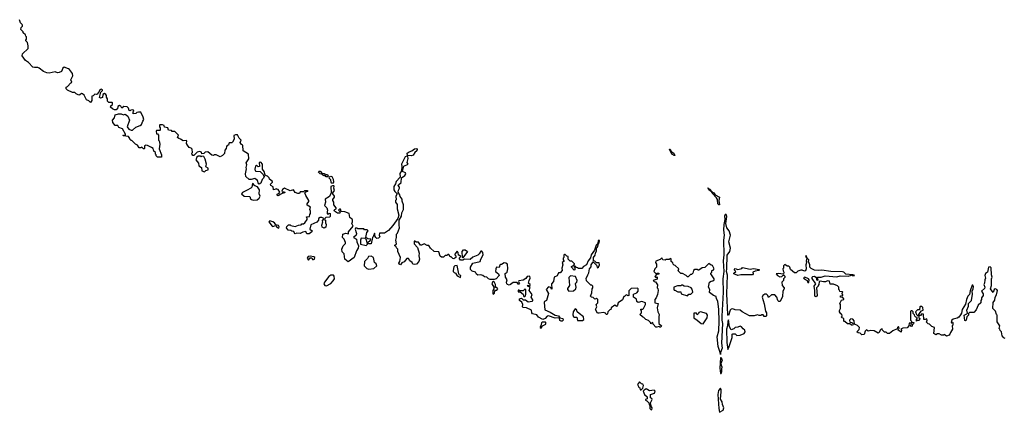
# Model space of a CAD drawing. Extents: x 1985742 to 2252716, y 78271 to 266492.
# Tile 214 of 250: x 2170727 to 2182655, y 202490 to 207242. Entities that reach past the tile are written whole.
import ezdxf

# ---------------------------------------------------------------- set-up
doc = ezdxf.new("R2010")
doc.units = 0

msp = doc.modelspace()

# ---------------------------------------------------------------- linework, layer by layer
at = {"layer": '0CON10XD'}
for points in [[(2174430, 204845), (2174422, 204838), (2174420, 204825), (2174430, 204815), (2174430, 204785), (2174438, 204765), (2174435, 204730), (2174415, 204718), (2174392, 204732), (2174387, 204755), (2174398, 204795), (2174390, 204805), (2174408, 204822), (2174410, 204835), (2174385, 204850), (2174365, 204850), (2174348, 204835), (2174348, 204815), (2174328, 204792), (2174252, 204758), (2174242, 204705), (2174270, 204685), (2174266, 204674), (2174235, 204650), (2174205, 204650), (2174195, 204680), (2174158, 204672), (2174126, 204654), (2174085, 204658), (2174065, 204652), (2174050, 204665), (2174048, 204678), (2174025, 204682), (2174012, 204692), (2173980, 204695), (2173958, 204725), (2173962, 204738), (2173985, 204760), (2174005, 204760), (2174013, 204753), (2174065, 204740), (2174103, 204757), (2174135, 204760), (2174145, 204770), (2174165, 204770), (2174182, 204785), (2174208, 204825), (2174210, 204835), (2174202, 204858), (2174238, 204862), (2174240, 204885), (2174250, 204895), (2174250, 204925), (2174240, 204945), (2174248, 204975), (2174208, 204998), (2174208, 205015), (2174228, 205042), (2174230, 205055), (2174193, 205113), (2174180, 205145), (2174192, 205158), (2174220, 205165), (2174215, 205170), (2174175, 205170), (2174165, 205160), (2174125, 205160), (2174115, 205140), (2174095, 205138), (2174065, 205150), (2174042, 205182), (2174005, 205172), (2173935, 205202), (2173911, 205189), (2173902, 205165), (2173908, 205158), (2173935, 205160), (2173938, 205145), (2173905, 205140), (2173882, 205128), (2173867, 205113), (2173855, 205112), (2173845, 205120), (2173845, 205130), (2173868, 205142), (2173878, 205155), (2173858, 205188), (2173842, 205192), (2173835, 205200), (2173828, 205192), (2173802, 205182), (2173798, 205218), (2173768, 205235), (2173765, 205250), (2173790, 205275), (2173790, 205285), (2173751, 205311), (2173747, 205327), (2173728, 205348), (2173712, 205352), (2173702, 205362), (2173688, 205405), (2173670, 205435), (2173670, 205495), (2173647, 205517), (2173628, 205512), (2173630, 205465), (2173615, 205462), (2173595, 205480), (2173582, 205468), (2173574, 205435), (2173580, 205415), (2173588, 205408), (2173640, 205405), (2173678, 205368), (2173680, 205355), (2173690, 205345), (2173682, 205325), (2173663, 205307), (2173646, 205264), (2173627, 205253), (2173620, 205255), (2173606, 205296), (2173575, 205322), (2173532, 205308), (2173505, 205308), (2173466, 205346), (2173464, 205375), (2173476, 205436), (2173470, 205455), (2173478, 205485), (2173472, 205508), (2173502, 205558), (2173500, 205615), (2173433, 205655), (2173430, 205725), (2173415, 205733), (2173398, 205755), (2173410, 205785), (2173385, 205810), (2173365, 205850), (2173341, 205849), (2173321, 205839), (2173323, 205795), (2173305, 205760), (2173295, 205750), (2173265, 205750), (2173260, 205745), (2173258, 205722), (2173242, 205718), (2173232, 205708), (2173228, 205682), (2173210, 205665), (2173207, 205623), (2173185, 205600), (2173157, 205583), (2173106, 205606), (2173084, 205606), (2173075, 205600), (2173055, 205602), (2173005, 205642), (2172975, 205640), (2172957, 205623), (2172935, 205620), (2172928, 205638), (2172905, 205647), (2172875, 205640), (2172835, 205600), (2172825, 205600), (2172815, 205610), (2172812, 205625), (2172820, 205635), (2172817, 205675), (2172805, 205688), (2172780, 205695), (2172758, 205725), (2172748, 205745), (2172750, 205775), (2172745, 205780), (2172705, 205778), (2172675, 205798), (2172653, 205803), (2172640, 205815), (2172650, 205845), (2172608, 205888), (2172575, 205890), (2172565, 205900), (2172530, 205905), (2172520, 205935), (2172482, 205942), (2172475, 205960), (2172455, 205968), (2172425, 205970), (2172420, 205965), (2172420, 205945), (2172430, 205935), (2172430, 205905), (2172425, 205900), (2172385, 205900), (2172380, 205895), (2172382, 205862), (2172395, 205860), (2172410, 205845), (2172410, 205785), (2172417, 205777), (2172426, 205734), (2172418, 205678), (2172446, 205606), (2172445, 205580), (2172395, 205580), (2172380, 205595), (2172380, 205605), (2172370, 205615), (2172370, 205635), (2172353, 205653), (2172342, 205685), (2172325, 205697), (2172275, 205720), (2172255, 205722), (2172240, 205715), (2172240, 205685), (2172235, 205680), (2172225, 205680), (2172205, 205700), (2172195, 205690), (2172175, 205690), (2172153, 205723), (2172130, 205735), (2172085, 205780), (2172075, 205780), (2172060, 205795), (2172060, 205805), (2172045, 205828), (2171980, 205835), (2171985, 205850), (2172008, 205842), (2172010, 205855), (2171970, 205920), (2171927, 205937), (2171915, 205960), (2171885, 205962), (2171855, 206000), (2171850, 206025), (2171874, 206056), (2171885, 206090), (2171925, 206102), (2171955, 206102), (2171985, 206092), (2172005, 206098), (2172036, 206076), (2172058, 206025), (2172030, 205945), (2172048, 205918), (2172075, 205906), (2172095, 205907), (2172135, 205942), (2172185, 205960), (2172202, 205975), (2172217, 206013), (2172232, 206035), (2172223, 206063), (2172195, 206122), (2172165, 206122), (2172145, 206118), (2172135, 206108), (2172103, 206103), (2172100, 206125), (2172108, 206135), (2172106, 206146), (2172095, 206150), (2172073, 206147), (2172065, 206140), (2172052, 206142), (2172045, 206170), (2172027, 206187), (2171988, 206192), (2171965, 206170), (2171950, 206195), (2171935, 206202), (2171915, 206190), (2171910, 206165), (2171895, 206152), (2171875, 206150), (2171850, 206165), (2171828, 206185), (2171832, 206198), (2171850, 206215), (2171850, 206235), (2171845, 206240), (2171805, 206240), (2171790, 206255), (2171790, 206285), (2171780, 206305), (2171780, 206325), (2171769, 206339), (2171755, 206348), (2171735, 206338), (2171728, 206302), (2171705, 206292), (2171695, 206300), (2171710, 206365), (2171728, 206385), (2171728, 206395), (2171715, 206401), (2171697, 206395), (2171688, 206372), (2171665, 206342), (2171655, 206338), (2171635, 206340), (2171618, 206322), (2171600, 206315), (2171602, 206265), (2171585, 206242), (2171565, 206260), (2171535, 206272), (2171507, 206327), (2171487, 206347), (2171475, 206350), (2171457, 206333), (2171441, 206331), (2171410, 206345), (2171395, 206360), (2171365, 206362), (2171305, 206390), (2171290, 206405), (2171290, 206425), (2171306, 206434), (2171345, 206478), (2171360, 206485), (2171348, 206515), (2171370, 206565), (2171365, 206590), (2171329, 206639), (2171317, 206647), (2171265, 206667), (2171250, 206655), (2171233, 206617), (2171205, 206603), (2171185, 206601), (2171155, 206611), (2171085, 206597), (2171055, 206601), (2171015, 206616), (2170964, 206654), (2170945, 206664), (2170905, 206662), (2170885, 206669), (2170834, 206724), (2170795, 206748), (2170758, 206805), (2170761, 206829), (2170830, 206895), (2170830, 206925), (2170820, 206965), (2170800, 206985), (2170800, 206995), (2170810, 207005), (2170810, 207035), (2170802, 207042), (2170798, 207058), (2170770, 207085), (2170770, 207095), (2170740, 207125), (2170743, 207147), (2170760, 207165), (2170760, 207175), (2170756, 207186), (2170737, 207205), (2170725, 207242)], [(2175475, 205596), (2175425, 205600), (2175420, 205625), (2175445, 205644), (2175476, 205654), (2175509, 205681), (2175532, 205682), (2175541, 205671), (2175539, 205655), (2175514, 205635), (2175495, 205602), (2175475, 205596)], [(2178655, 205599), (2178628, 205615), (2178600, 205675), (2178606, 205675), (2178619, 205649), (2178650, 205625), (2178665, 205600), (2178655, 205599)], [(2172965, 205402), (2172983, 205417), (2173008, 205425), (2173008, 205445), (2172983, 205463), (2172988, 205495), (2172972, 205555), (2172957, 205587), (2172935, 205590), (2172925, 205582), (2172915, 205590), (2172888, 205592), (2172873, 205577), (2172862, 205545), (2172892, 205505), (2172898, 205475), (2172928, 205455), (2172932, 205415), (2172965, 205402)], [(2178438, 203875), (2178420, 203855), (2178420, 203815), (2178460, 203805), (2178450, 203755), (2178458, 203708), (2178472, 203675), (2178468, 203645), (2178470, 203565), (2178500, 203535), (2178495, 203520), (2178482, 203522), (2178475, 203530), (2178445, 203520), (2178432, 203522), (2178400, 203555), (2178398, 203578), (2178372, 203562), (2178370, 203575), (2178345, 203600), (2178312, 203612), (2178288, 203638), (2178270, 203645), (2178240, 203675), (2178260, 203695), (2178258, 203718), (2178250, 203725), (2178252, 203738), (2178275, 203740), (2178283, 203747), (2178308, 203795), (2178310, 203815), (2178265, 203830), (2178218, 203818), (2178203, 203833), (2178198, 203858), (2178163, 203883), (2178162, 203918), (2178205, 203938), (2178218, 203955), (2178220, 203985), (2178212, 203992), (2178135, 203988), (2178122, 203978), (2178108, 203962), (2178108, 203902), (2178095, 203900), (2178088, 203908), (2178075, 203910), (2178055, 203890), (2178045, 203890), (2178029, 203851), (2177975, 203817), (2177968, 203785), (2177955, 203770), (2177935, 203787), (2177892, 203755), (2177890, 203735), (2177875, 203732), (2177852, 203708), (2177847, 203683), (2177838, 203672), (2177830, 203675), (2177825, 203690), (2177798, 203698), (2177745, 203688), (2177725, 203690), (2177702, 203735), (2177718, 203765), (2177710, 203795), (2177730, 203815), (2177730, 203855), (2177715, 203870), (2177708, 203862), (2177695, 203860), (2177675, 203880), (2177653, 203883), (2177640, 203895), (2177658, 203938), (2177660, 203985), (2177670, 203995), (2177670, 204015), (2177658, 204028), (2177645, 204030), (2177592, 204082), (2177590, 204115), (2177605, 204140), (2177608, 204155), (2177622, 204178), (2177630, 204225), (2177648, 204252), (2177650, 204275), (2177675, 204310), (2177715, 204270), (2177725, 204240), (2177740, 204245), (2177752, 204275), (2177745, 204300), (2177715, 204300), (2177695, 204320), (2177680, 204325), (2177680, 204365), (2177699, 204391), (2177702, 204418), (2177714, 204445), (2177713, 204477), (2177725, 204490), (2177738, 204532), (2177748, 204542), (2177749, 204569), (2177735, 204570), (2177732, 204535), (2177710, 204515), (2177689, 204451), (2177650, 204395), (2177642, 204358), (2177614, 204325), (2177594, 204276), (2177557, 204253), (2177535, 204230), (2177495, 204230), (2177485, 204240), (2177472, 204242), (2177458, 204258), (2177445, 204260), (2177440, 204255), (2177450, 204245), (2177450, 204215), (2177442, 204212), (2177410, 204245), (2177410, 204255), (2177428, 204262), (2177448, 204282), (2177448, 204288), (2177415, 204320), (2177395, 204320), (2177370, 204345), (2177370, 204375), (2177355, 204380), (2177335, 204400), (2177325, 204400), (2177320, 204395), (2177320, 204365), (2177310, 204355), (2177310, 204335), (2177320, 204325), (2177320, 204315), (2177300, 204305), (2177308, 204275), (2177293, 204235), (2177300, 204205), (2177275, 204178), (2177255, 204180), (2177239, 204141), (2177203, 204127), (2177192, 204075), (2177170, 204045), (2177175, 203982), (2177160, 204000), (2177132, 204008), (2177103, 203977), (2177132, 203928), (2177110, 203845), (2177085, 203830), (2177081, 203819), (2177089, 203729), (2177155, 203703), (2177214, 203664), (2177255, 203658), (2177272, 203632), (2177306, 203626), (2177309, 203605), (2177298, 203592), (2177285, 203592), (2177272, 203602), (2177268, 203628), (2177262, 203632), (2177215, 203630), (2177134, 203656), (2177115, 203653), (2177094, 203626), (2177065, 203612), (2177012, 203642), (2176991, 203671), (2176941, 203681), (2176930, 203695), (2176925, 203728), (2176865, 203754), (2176825, 203758), (2176818, 203765), (2176820, 203795), (2176810, 203825), (2176780, 203845), (2176780, 203865), (2176805, 203870), (2176825, 203850), (2176855, 203850), (2176887, 203827), (2176936, 203834), (2176945, 203840), (2176945, 203850), (2176923, 203885), (2176937, 203917), (2176898, 203965), (2176910, 204005), (2176880, 204015), (2176885, 204030), (2176895, 204020), (2176910, 204025), (2176910, 204035), (2176892, 204052), (2176898, 204085), (2176912, 204115), (2176907, 204137), (2176875, 204132), (2176859, 204111), (2176825, 204090), (2176775, 204080), (2176770, 204075), (2176772, 204062), (2176780, 204055), (2176775, 204040), (2176765, 204040), (2176752, 204062), (2176705, 204062), (2176673, 204035), (2176655, 204029), (2176636, 204036), (2176629, 204045), (2176624, 204065), (2176631, 204095), (2176610, 204125), (2176608, 204172), (2176634, 204186), (2176639, 204225), (2176636, 204285), (2176618, 204295), (2176595, 204300), (2176565, 204280), (2176555, 204280), (2176545, 204270), (2176535, 204242), (2176503, 204245), (2176493, 204225), (2176492, 204195), (2176527, 204165), (2176536, 204144), (2176500, 204105), (2176475, 204098), (2176425, 204096), (2176407, 204105), (2176386, 204126), (2176358, 204128), (2176336, 204146), (2176314, 204154), (2176275, 204151), (2176262, 204162), (2176248, 204188), (2176209, 204199), (2176188, 204218), (2176189, 204245), (2176216, 204294), (2176307, 204315), (2176314, 204345), (2176340, 204395), (2176338, 204425), (2176325, 204442), (2176315, 204442), (2176292, 204408), (2176276, 204394), (2176215, 204368), (2176185, 204340), (2176115, 204342), (2176095, 204330), (2176065, 204330), (2176050, 204355), (2176070, 204375), (2176055, 204390), (2176042, 204392), (2176038, 204425), (2176025, 204440), (2176000, 204405), (2176000, 204395), (2176010, 204385), (2176010, 204365), (2175985, 204348), (2175975, 204350), (2175955, 204370), (2175942, 204372), (2175925, 204400), (2175915, 204400), (2175902, 204388), (2175883, 204387), (2175862, 204368), (2175835, 204368), (2175822, 204382), (2175803, 204433), (2175748, 204438), (2175705, 204477), (2175685, 204510), (2175665, 204510), (2175625, 204528), (2175595, 204512), (2175583, 204513), (2175558, 204548), (2175528, 204548), (2175515, 204560), (2175505, 204560), (2175505, 204530), (2175544, 204484), (2175568, 204415), (2175563, 204385), (2175570, 204345), (2175562, 204315), (2175532, 204285), (2175505, 204278), (2175490, 204285), (2175480, 204305), (2175452, 204322), (2175435, 204350), (2175418, 204352), (2175385, 204312), (2175355, 204300), (2175338, 204275), (2175322, 204282), (2175321, 204295), (2175333, 204315), (2175338, 204365), (2175308, 204435), (2175308, 204465), (2175292, 204482), (2175288, 204498), (2175270, 204505), (2175270, 204515), (2175292, 204528), (2175282, 204575), (2175292, 204605), (2175290, 204645), (2175305, 204660), (2175329, 204721), (2175322, 204755), (2175324, 204816), (2175351, 204865), (2175358, 204905), (2175377, 204945), (2175377, 205003), (2175359, 205045), (2175362, 205072), (2175335, 205102), (2175332, 205122), (2175313, 205153), (2175315, 205180), (2175327, 205205), (2175327, 205215), (2175312, 205235), (2175315, 205242), (2175350, 205270), (2175353, 205327), (2175393, 205357), (2175404, 205375), (2175399, 205389), (2175363, 205403), (2175382, 205468), (2175432, 205495), (2175422, 205515), (2175434, 205564), (2175428, 205588), (2175415, 205590), (2175397, 205583), (2175354, 205495), (2175358, 205465), (2175352, 205415), (2175331, 205379), (2175334, 205336), (2175286, 205284), (2175280, 205255), (2175258, 205225), (2175258, 205185), (2175271, 205161), (2175298, 205135), (2175283, 205105), (2175288, 205062), (2175280, 205055), (2175280, 205035), (2175300, 205005), (2175298, 204955), (2175319, 204875), (2175306, 204834), (2175249, 204751), (2175195, 204692), (2175160, 204665), (2175145, 204658), (2175085, 204660), (2175080, 204635), (2175090, 204615), (2175075, 204597), (2175054, 204594), (2175040, 204605), (2175030, 204625), (2175030, 204655), (2175025, 204660), (2175010, 204615), (2175000, 204605), (2174985, 204530), (2174955, 204530), (2174950, 204535), (2174952, 204558), (2174968, 204562), (2174978, 204572), (2174980, 204585), (2174945, 204590), (2174920, 204605), (2174933, 204667), (2174948, 204685), (2174938, 204698), (2174905, 204700), (2174895, 204710), (2174825, 204710), (2174815, 204720), (2174795, 204720), (2174790, 204705), (2174803, 204665), (2174808, 204655), (2174803, 204635), (2174772, 204605), (2174806, 204586), (2174810, 204555), (2174832, 204505), (2174827, 204475), (2174806, 204445), (2174780, 204365), (2174705, 204312), (2174664, 204344), (2174657, 204407), (2174633, 204433), (2174630, 204465), (2174647, 204505), (2174672, 204535), (2174672, 204545), (2174657, 204587), (2174638, 204605), (2174640, 204645), (2174677, 204657), (2174708, 204652), (2174710, 204675), (2174767, 204743), (2174752, 204775), (2174760, 204795), (2174760, 204825), (2174745, 204830), (2174725, 204850), (2174720, 204895), (2174667, 204917), (2174622, 204922), (2174615, 204950), (2174602, 204948), (2174590, 204935), (2174610, 204915), (2174605, 204900), (2174575, 204902), (2174540, 204925), (2174538, 204935), (2174544, 204946), (2174560, 204955), (2174560, 204965), (2174533, 205003), (2174533, 205035), (2174522, 205055), (2174522, 205065), (2174542, 205095), (2174542, 205105), (2174520, 205135), (2174522, 205148), (2174542, 205175), (2174533, 205205), (2174538, 205228), (2174532, 205232), (2174515, 205233), (2174496, 205224), (2174498, 205145), (2174478, 205102), (2174428, 205072), (2174432, 205035), (2174420, 204995), (2174448, 204965), (2174457, 204937), (2174450, 204915), (2174453, 204893), (2174465, 204890), (2174475, 204900), (2174488, 204895), (2174488, 204862), (2174478, 204852), (2174435, 204850), (2174430, 204845)], [(2174439, 205339), (2174425, 205360), (2174415, 205353), (2174399, 205359), (2174385, 205372), (2174365, 205376), (2174346, 205395), (2174350, 205405), (2174355, 205410), (2174368, 205408), (2174391, 205381), (2174415, 205380), (2174432, 205362), (2174445, 205370), (2174455, 205368), (2174462, 205348), (2174455, 205340), (2174439, 205339)], [(2174515, 205260), (2174505, 205262), (2174499, 205275), (2174496, 205306), (2174477, 205325), (2174479, 205341), (2174495, 205350), (2174508, 205345), (2174523, 205313), (2174527, 205275), (2174515, 205260)], [(2173555, 205058), (2173605, 205060), (2173628, 205082), (2173638, 205105), (2173628, 205135), (2173630, 205185), (2173609, 205219), (2173575, 205230), (2173560, 205245), (2173560, 205255), (2173545, 205260), (2173538, 205215), (2173525, 205202), (2173483, 205177), (2173425, 205152), (2173413, 205133), (2173448, 205108), (2173513, 205103), (2173524, 205074), (2173535, 205064), (2173555, 205058)], [(2179205, 205000), (2179195, 205001), (2179185, 205014), (2179179, 205065), (2179168, 205088), (2179115, 205143), (2179108, 205158), (2179075, 205182), (2179064, 205206), (2179085, 205192), (2179110, 205160), (2179134, 205145), (2179153, 205123), (2179206, 205095), (2179198, 205055), (2179205, 205000)], [(2182600, 203495), (2182592, 203505), (2182600, 203535), (2182570, 203585), (2182570, 203665), (2182560, 203675), (2182550, 203715), (2182518, 203748), (2182521, 203819), (2182542, 203848), (2182544, 203885), (2182559, 203911), (2182572, 203965), (2182565, 203978), (2182545, 203984), (2182533, 203975), (2182522, 203942), (2182488, 203985), (2182498, 204025), (2182498, 204105), (2182508, 204125), (2182500, 204155), (2182495, 204240), (2182482, 204252), (2182462, 204248), (2182450, 204185), (2182428, 204172), (2182420, 204145), (2182428, 204115), (2182418, 204095), (2182416, 204054), (2182408, 204035), (2182420, 204005), (2182415, 203990), (2182380, 203955), (2182400, 203925), (2182398, 203905), (2182380, 203875), (2182380, 203855), (2182370, 203845), (2182370, 203815), (2182340, 203785), (2182315, 203730), (2182285, 203700), (2182235, 203700), (2182220, 203685), (2182220, 203665), (2182202, 203645), (2182192, 203605), (2182185, 203598), (2182175, 203600), (2182169, 203665), (2182199, 203681), (2182208, 203692), (2182201, 203725), (2182222, 203775), (2182221, 203805), (2182259, 203845), (2182268, 203922), (2182264, 203956), (2182278, 203985), (2182280, 204010), (2182275, 204028), (2182265, 204030), (2182242, 203962), (2182232, 203915), (2182214, 203896), (2182196, 203855), (2182185, 203800), (2182144, 203736), (2182138, 203692), (2182125, 203668), (2182105, 203642), (2182085, 203630), (2182035, 203618), (2182020, 203605), (2182010, 203575), (2182015, 203570), (2182025, 203580), (2182030, 203575), (2182030, 203545), (2182022, 203535), (2182028, 203495), (2182003, 203457), (2181996, 203434), (2181985, 203423), (2181955, 203413), (2181925, 203430), (2181917, 203423), (2181895, 203422), (2181865, 203440), (2181845, 203440), (2181825, 203428), (2181802, 203442), (2181808, 203518), (2181775, 203530), (2181748, 203558), (2181732, 203562), (2181722, 203572), (2181712, 203582), (2181720, 203605), (2181715, 203620), (2181695, 203612), (2181680, 203615), (2181678, 203678), (2181655, 203680), (2181638, 203662), (2181620, 203660), (2181620, 203675), (2181635, 203700), (2181652, 203718), (2181670, 203725), (2181667, 203757), (2181655, 203770), (2181635, 203770), (2181630, 203765), (2181628, 203732), (2181605, 203730), (2181580, 203705), (2181592, 203672), (2181605, 203660), (2181620, 203660), (2181620, 203635), (2181630, 203625), (2181625, 203600), (2181605, 203600), (2181592, 203592), (2181590, 203615), (2181600, 203625), (2181598, 203638), (2181582, 203642), (2181572, 203652), (2181568, 203668), (2181550, 203685), (2181550, 203705), (2181538, 203718), (2181525, 203720), (2181520, 203715), (2181520, 203605), (2181530, 203595), (2181532, 203582), (2181560, 203575), (2181555, 203560), (2181542, 203558), (2181538, 203532), (2181525, 203530), (2181520, 203535), (2181522, 203548), (2181530, 203555), (2181528, 203568), (2181502, 203568), (2181500, 203535), (2181478, 203512), (2181425, 203510), (2181402, 203498), (2181410, 203485), (2181405, 203460), (2181370, 203485), (2181372, 203498), (2181380, 203505), (2181375, 203530), (2181362, 203518), (2181358, 203502), (2181303, 203477), (2181265, 203442), (2181240, 203445), (2181225, 203460), (2181205, 203460), (2181180, 203485), (2181175, 203500), (2181162, 203498), (2181150, 203485), (2181138, 203455), (2181125, 203448), (2181078, 203478), (2181035, 203482), (2181005, 203472), (2180985, 203490), (2180968, 203472), (2180958, 203432), (2180928, 203428), (2180908, 203448), (2180885, 203450), (2180870, 203465), (2180898, 203492), (2180900, 203515), (2180875, 203540), (2180840, 203555), (2180837, 203597), (2180818, 203618), (2180795, 203620), (2180780, 203605), (2180782, 203582), (2180807, 203577), (2180818, 203568), (2180822, 203555), (2180815, 203542), (2180803, 203543), (2180785, 203560), (2180755, 203560), (2180725, 203590), (2180715, 203590), (2180710, 203595), (2180710, 203625), (2180692, 203632), (2180680, 203645), (2180690, 203655), (2180687, 203677), (2180675, 203680), (2180658, 203705), (2180658, 203722), (2180672, 203745), (2180670, 203795), (2180663, 203807), (2180682, 203848), (2180710, 203855), (2180710, 203865), (2180698, 203878), (2180670, 203885), (2180670, 203900), (2180698, 203902), (2180700, 203915), (2180692, 203922), (2180690, 203935), (2180700, 203945), (2180695, 203950), (2180662, 203952), (2180658, 203968), (2180650, 203975), (2180652, 204005), (2180635, 204022), (2180585, 204040), (2180545, 204040), (2180537, 204077), (2180515, 204082), (2180489, 204071), (2180465, 204070), (2180425, 204078), (2180412, 204068), (2180410, 204035), (2180400, 204025), (2180400, 204015), (2180380, 203995), (2180386, 203904), (2180375, 203888), (2180358, 203895), (2180358, 203965), (2180350, 204015), (2180370, 204045), (2180328, 204108), (2180328, 204125), (2180335, 204134), (2180355, 204136), (2180372, 204125), (2180380, 204115), (2180380, 204095), (2180395, 204090), (2180400, 204095), (2180390, 204115), (2180392, 204125), (2180435, 204126), (2180485, 204143), (2180625, 204129), (2180665, 204141), (2180765, 204136), (2180805, 204150), (2180810, 204145), (2180836, 204144), (2180840, 204145), (2180835, 204150), (2180820, 204155), (2180735, 204161), (2180711, 204185), (2180695, 204190), (2180555, 204195), (2180445, 204212), (2180405, 204205), (2180355, 204211), (2180315, 204230), (2180300, 204245), (2180300, 204275), (2180283, 204315), (2180287, 204335), (2180267, 204357), (2180255, 204390), (2180246, 204375), (2180262, 204355), (2180254, 204325), (2180260, 204305), (2180250, 204275), (2180256, 204226), (2180245, 204204), (2180235, 204200), (2180205, 204212), (2180188, 204212), (2180155, 204200), (2180135, 204180), (2180115, 204180), (2180065, 204220), (2180057, 204247), (2180045, 204260), (2180025, 204260), (2179995, 204280), (2179980, 204265), (2179980, 204235), (2179972, 204225), (2179974, 204204), (2179982, 204185), (2179978, 204162), (2179915, 204172), (2179892, 204168), (2179908, 204145), (2179935, 204128), (2179958, 204132), (2179975, 204150), (2179985, 204150), (2179997, 204137), (2179997, 204123), (2179980, 204105), (2179980, 204085), (2179960, 204065), (2179962, 204025), (2179990, 203995), (2179990, 203985), (2179972, 203955), (2179967, 203893), (2179945, 203840), (2179938, 203832), (2179925, 203830), (2179913, 203843), (2179900, 203885), (2179875, 203910), (2179835, 203910), (2179800, 203880), (2179790, 203905), (2179775, 203920), (2179755, 203920), (2179730, 203905), (2179722, 203885), (2179747, 203803), (2179762, 203715), (2179772, 203695), (2179772, 203658), (2179765, 203650), (2179745, 203650), (2179735, 203670), (2179715, 203670), (2179705, 203660), (2179685, 203660), (2179665, 203670), (2179623, 203657), (2179567, 203657), (2179480, 203705), (2179455, 203728), (2179395, 203730), (2179365, 203743), (2179345, 203738), (2179335, 203728), (2179315, 203660), (2179305, 203672), (2179294, 203925), (2179301, 204151), (2179288, 204195), (2179295, 204225), (2179299, 204391), (2179329, 204435), (2179337, 204475), (2179316, 204555), (2179337, 204635), (2179321, 204685), (2179294, 204724), (2179283, 204775), (2179292, 204862), (2179287, 204885), (2179275, 204886), (2179265, 204868), (2179271, 204825), (2179256, 204764), (2179255, 204695), (2179261, 204635), (2179255, 204575), (2179258, 204395), (2179248, 204325), (2179258, 204195), (2179245, 204105), (2179248, 203945), (2179231, 203655), (2179232, 203605), (2179241, 203565), (2179230, 203325), (2179237, 203265), (2179218, 203215), (2179215, 203190), (2179213, 203215), (2179190, 203285), (2179177, 203405), (2179197, 203475), (2179202, 203595), (2179197, 203735), (2179186, 203835), (2179170, 203865), (2179165, 203890), (2179133, 203903), (2179085, 203940), (2179086, 203976), (2179072, 204005), (2179082, 204065), (2179105, 204078), (2179125, 204080), (2179140, 204095), (2179140, 204105), (2179100, 204165), (2179100, 204175), (2179110, 204185), (2179110, 204205), (2179128, 204212), (2179138, 204225), (2179118, 204268), (2179102, 204272), (2179075, 204290), (2179028, 204242), (2178995, 204240), (2178955, 204210), (2178945, 204210), (2178935, 204220), (2178905, 204220), (2178890, 204205), (2178880, 204175), (2178865, 204160), (2178855, 204160), (2178825, 204130), (2178815, 204130), (2178800, 204145), (2178755, 204170), (2178735, 204170), (2178702, 204202), (2178710, 204225), (2178668, 204268), (2178655, 204270), (2178642, 204282), (2178638, 204298), (2178620, 204315), (2178620, 204345), (2178615, 204350), (2178602, 204348), (2178595, 204340), (2178555, 204340), (2178545, 204330), (2178520, 204335), (2178505, 204360), (2178485, 204340), (2178432, 204318), (2178430, 204305), (2178440, 204285), (2178440, 204245), (2178422, 204228), (2178410, 204195), (2178435, 204170), (2178448, 204172), (2178455, 204180), (2178470, 204175), (2178468, 204162), (2178442, 204158), (2178420, 204135), (2178435, 204120), (2178448, 204128), (2178448, 204102), (2178400, 204085), (2178412, 204072), (2178428, 204068), (2178452, 204032), (2178450, 203995), (2178457, 203987), (2178460, 203965), (2178453, 203917), (2178438, 203875)], [(2173865, 204720), (2173870, 204735), (2173863, 204753), (2173830, 204760), (2173815, 204782), (2173795, 204797), (2173755, 204808), (2173743, 204797), (2173785, 204743), (2173795, 204740), (2173825, 204750), (2173845, 204728), (2173865, 204720)], [(2174925, 204510), (2174940, 204525), (2174928, 204578), (2174912, 204592), (2174865, 204597), (2174856, 204575), (2174857, 204527), (2174925, 204510)], [(2176095, 204360), (2176090, 204365), (2176088, 204435), (2176102, 204455), (2176125, 204457), (2176152, 204435), (2176095, 204360)], [(2174225, 204330), (2174245, 204358), (2174265, 204360), (2174275, 204340), (2174285, 204340), (2174300, 204345), (2174302, 204362), (2174292, 204372), (2174245, 204380), (2174220, 204375), (2174210, 204355), (2174225, 204330)], [(2174955, 204223), (2175015, 204232), (2175052, 204265), (2175046, 204286), (2175023, 204303), (2175012, 204365), (2174985, 204382), (2174954, 204376), (2174939, 204351), (2174904, 204316), (2174900, 204265), (2174931, 204231), (2174955, 204223)], [(2176065, 204120), (2176070, 204145), (2176055, 204150), (2176048, 204165), (2176027, 204267), (2175998, 204262), (2175988, 204252), (2175977, 204205), (2175980, 204195), (2175992, 204182), (2176006, 204176), (2176025, 204143), (2176065, 204120)], [(2179425, 204146), (2179379, 204165), (2179378, 204175), (2179402, 204195), (2179381, 204215), (2179395, 204229), (2179425, 204220), (2179475, 204232), (2179485, 204242), (2179575, 204224), (2179615, 204229), (2179685, 204217), (2179690, 204215), (2179680, 204205), (2179635, 204199), (2179608, 204185), (2179613, 204165), (2179605, 204154), (2179465, 204154), (2179425, 204146)], [(2174445, 204022), (2174495, 204048), (2174525, 204080), (2174540, 204105), (2174537, 204137), (2174528, 204148), (2174495, 204150), (2174470, 204135), (2174420, 204065), (2174413, 204045), (2174422, 204025), (2174445, 204022)], [(2177378, 203958), (2177435, 203960), (2177466, 203985), (2177469, 204005), (2177460, 204045), (2177464, 204056), (2177478, 204065), (2177480, 204085), (2177460, 204135), (2177398, 204142), (2177378, 204122), (2177388, 204025), (2177363, 203987), (2177362, 203975), (2177378, 203958)], [(2180275, 204060), (2180285, 204062), (2180290, 204095), (2180282, 204105), (2180240, 204125), (2180222, 204118), (2180230, 204105), (2180266, 204086), (2180275, 204060)], [(2176465, 203920), (2176477, 203933), (2176482, 203958), (2176492, 203968), (2176505, 203970), (2176518, 203985), (2176505, 204000), (2176492, 204002), (2176492, 204035), (2176475, 204070), (2176465, 204072), (2176454, 204066), (2176448, 204045), (2176470, 204005), (2176470, 203985), (2176460, 203965), (2176460, 203925), (2176465, 203920)], [(2176845, 203892), (2176855, 203900), (2176860, 203915), (2176858, 203978), (2176845, 203980), (2176825, 203960), (2176785, 203960), (2176778, 203968), (2176765, 203970), (2176765, 203950), (2176788, 203948), (2176825, 203920), (2176833, 203893), (2176845, 203892)], [(2178815, 203900), (2178832, 203918), (2178858, 203922), (2178880, 203945), (2178872, 203982), (2178860, 203995), (2178825, 204012), (2178778, 204018), (2178755, 204030), (2178745, 204030), (2178735, 204020), (2178695, 204020), (2178652, 204005), (2178650, 203975), (2178655, 203970), (2178665, 203970), (2178698, 203948), (2178735, 203950), (2178740, 203925), (2178815, 203900)], [(2177483, 203603), (2177545, 203603), (2177562, 203615), (2177557, 203647), (2177504, 203684), (2177482, 203705), (2177472, 203735), (2177455, 203742), (2177432, 203708), (2177429, 203669), (2177435, 203647), (2177445, 203640), (2177475, 203640), (2177483, 203603)], [(2179005, 203562), (2179056, 203634), (2179058, 203665), (2179048, 203685), (2178975, 203708), (2178955, 203700), (2178950, 203685), (2178935, 203670), (2178925, 203690), (2178892, 203688), (2178892, 203635), (2178936, 203606), (2178983, 203563), (2179005, 203562)], [(2177045, 203510), (2177062, 203538), (2177100, 203555), (2177102, 203575), (2177095, 203582), (2177058, 203582), (2177047, 203573), (2177042, 203538), (2177030, 203525), (2177030, 203515), (2177045, 203510)], [(2179305, 203250), (2179323, 203285), (2179358, 203395), (2179360, 203435), (2179365, 203440), (2179395, 203438), (2179415, 203420), (2179456, 203424), (2179505, 203442), (2179517, 203465), (2179512, 203485), (2179491, 203501), (2179472, 203525), (2179455, 203532), (2179425, 203520), (2179393, 203517), (2179378, 203502), (2179345, 203490), (2179326, 203525), (2179315, 203610), (2179305, 203590), (2179301, 203535), (2179291, 203495), (2179294, 203334), (2179305, 203250)], [(2182665, 203382), (2182651, 203391), (2182628, 203415), (2182620, 203465), (2182605, 203480), (2182600, 203495)], [(2179225, 202960), (2179234, 202985), (2179231, 203015), (2179236, 203035), (2179227, 203057), (2179226, 203085), (2179239, 203125), (2179225, 203148), (2179215, 203150), (2179208, 203025), (2179215, 202960), (2179225, 202960)], [(2178255, 202760), (2178277, 202783), (2178282, 202815), (2178275, 202830), (2178260, 202835), (2178235, 202860), (2178210, 202825), (2178226, 202796), (2178240, 202785), (2178242, 202762), (2178255, 202760)], [(2178385, 202520), (2178390, 202545), (2178380, 202555), (2178370, 202605), (2178390, 202645), (2178386, 202656), (2178370, 202665), (2178370, 202705), (2178418, 202722), (2178426, 202746), (2178415, 202759), (2178355, 202751), (2178315, 202772), (2178291, 202759), (2178280, 202745), (2178296, 202706), (2178327, 202677), (2178327, 202653), (2178310, 202645), (2178310, 202635), (2178325, 202630), (2178350, 202605), (2178352, 202585), (2178362, 202572), (2178360, 202535), (2178372, 202522), (2178385, 202520)], [(2179205, 202490), (2179248, 202515), (2179258, 202545), (2179239, 202585), (2179237, 202615), (2179218, 202648), (2179226, 202736), (2179225, 202760), (2179215, 202782), (2179194, 202755), (2179186, 202705), (2179196, 202535), (2179205, 202490)]]:
    msp.add_lwpolyline(points, dxfattribs=at)

doc.saveas('drawing.dxf')
